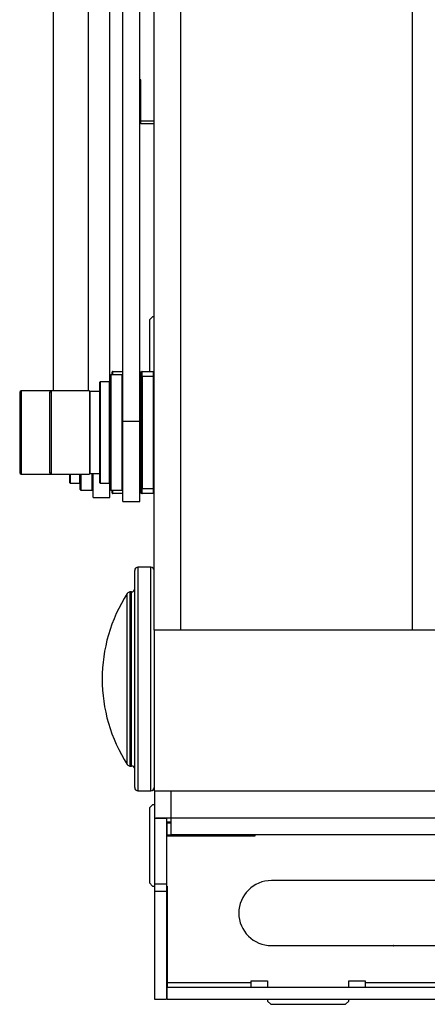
# Model space of a CAD drawing. Header units: inches. Extents: x 5 to 165, y 3 to 108.
# Tile 2 of 139: x 14.9 to 17.4, y 34.41 to 40.46. Entities that reach past the tile are written whole.
import ezdxf

# ---------------------------------------------------------------- set-up
doc = ezdxf.new("R2010")
doc.units = ezdxf.units.IN
doc.header["$LTSCALE"] = 10
doc.header["$MEASUREMENT"] = 0
doc.header["$PDSIZE"] = -1

msp = doc.modelspace()

# ---------------------------------------------------------------- linework, layer by layer
at = {"color": 7, "linetype": 'Continuous', "lineweight": 25}
for p, q in [((15.886673, 36.711265), (15.886673, 51.711265)), ((17.308673, 51.711265), (17.308673, 36.711265)), ((15.450673, 38.275926), (15.450673, 50.314071)), ((15.722673, 36.711265), (15.722673, 50.250189)), ((15.100673, 50.169227), (15.100673, 38.182332)), ((15.530673, 37.99448), (15.530673, 46.286092)), ((15.634673, 37.99448), (15.634673, 46.286092)), ((15.639673, 40.094934), (15.634673, 40.094934)), ((15.639673, 40.078281), (15.634673, 40.078281)), ((15.639673, 39.840757), (15.639673, 40.094934)), ((15.639673, 39.824104), (15.639673, 39.840757)), ((15.722673, 39.840757), (15.639673, 39.840757)), ((15.722673, 39.824104), (15.639673, 39.824104)), ((15.712673, 38.638265), (15.692673, 38.618265)), ((15.692673, 38.618265), (15.692673, 38.30099)), ((15.722673, 38.638265), (15.712673, 38.638265)), ((15.450673, 38.270443), (15.450673, 38.275926)), ((15.450673, 37.576926), (15.450673, 38.270443)), ((15.525673, 38.280926), (15.455673, 38.280926)), ((15.463673, 38.280926), (15.463673, 38.296383)), ((15.468717, 38.301382), (15.530673, 38.300842)), ((15.634673, 38.299934), (15.644073, 38.299852)), ((15.642673, 38.271384), (15.642673, 38.296383)), ((15.647717, 38.271384), (15.642673, 38.271384)), ((15.642673, 37.581469), (15.642673, 38.271384)), ((15.647717, 38.301382), (15.717717, 38.300772)), ((15.647717, 38.271384), (15.647717, 37.581469)), ((15.717717, 38.270773), (15.647717, 38.271384)), ((15.717717, 37.58208), (15.717717, 38.270773)), ((15.717717, 38.270773), (15.722673, 38.270773)), ((15.387673, 37.617676), (15.387673, 38.235176)), ((15.448673, 38.237176), (15.389673, 38.237176)), ((14.895799, 38.172332), (14.895799, 37.839092)), ((15.089799, 38.182332), (14.905799, 38.182332)), ((15.079799, 38.172332), (15.079799, 38.160306)), ((15.079799, 38.160306), (15.079799, 37.680521)), ((15.325862, 38.182332), (15.089799, 38.182332)), ((15.325862, 38.182332), (15.325862, 38.169816)), ((15.325862, 38.169816), (15.325862, 37.670521)), ((15.385673, 38.178395), (15.327862, 38.178395)), ((15.642673, 38.083907), (15.634673, 38.083907)), ((15.634673, 37.99448), (15.530673, 37.99448)), ((15.530673, 37.501426), (15.530673, 37.99448)), ((15.634673, 37.501426), (15.634673, 37.99448)), ((14.895799, 37.839092), (14.895799, 37.680521)), ((15.634673, 37.768946), (15.642673, 37.768946)), ((14.905799, 37.670521), (15.089799, 37.670521)), ((15.089799, 37.670521), (15.325862, 37.670521)), ((15.203673, 37.617676), (15.203673, 37.670521)), ((15.266673, 37.576926), (15.266673, 37.670521)), ((15.327862, 37.674458), (15.385673, 37.674458)), ((15.346673, 37.526426), (15.346673, 37.674458)), ((15.205673, 37.615676), (15.264673, 37.615676)), ((15.389673, 37.615676), (15.448673, 37.615676)), ((15.271673, 37.571926), (15.341673, 37.571926)), ((15.450673, 37.526426), (15.450673, 37.576926)), ((15.455673, 37.571926), (15.525673, 37.571926)), ((15.463673, 37.55647), (15.463673, 37.571926)), ((15.530673, 37.552011), (15.468717, 37.55147)), ((15.644073, 37.553001), (15.634673, 37.552919)), ((15.647717, 37.581469), (15.642673, 37.581469)), ((15.642673, 37.55647), (15.642673, 37.581469)), ((15.647717, 37.581469), (15.717717, 37.58208)), ((15.717717, 37.552081), (15.647717, 37.55147)), ((15.717717, 37.58208), (15.722673, 37.58208)), ((15.346673, 37.526426), (15.450673, 37.526426)), ((15.530673, 37.501426), (15.634673, 37.501426)), ((15.602673, 35.743765), (15.602673, 37.078765)), ((15.702673, 37.098765), (15.622673, 37.098765)), ((15.582673, 36.946265), (15.573537, 36.946265)), ((15.722673, 36.711265), (15.722673, 36.206081)), ((15.886673, 36.711265), (15.722673, 36.711265)), ((17.308673, 36.711265), (15.886673, 36.711265)), ((17.472673, 36.711265), (17.308673, 36.711265)), ((15.722673, 36.206081), (15.722673, 35.723765)), ((15.573537, 35.876265), (15.582673, 35.876265)), ((15.622673, 35.723765), (15.702673, 35.723765)), ((15.722673, 35.723765), (20.743658, 35.723765)), ((15.723673, 35.723765), (15.723673, 35.554104)), ((15.712673, 35.638265), (15.692673, 35.618265)), ((15.692673, 35.618265), (15.692673, 35.158265)), ((15.723673, 35.638265), (15.712673, 35.638265)), ((15.797673, 35.554104), (15.723673, 35.554104)), ((15.723673, 35.554104), (15.723673, 35.152265)), ((15.797673, 35.554104), (15.797673, 35.152265)), ((15.826278, 35.531265), (15.797673, 35.531265)), ((15.802673, 35.452265), (15.802673, 35.526265)), ((15.802673, 35.526265), (15.825512, 35.526265)), ((15.825512, 35.526265), (15.825512, 35.452265)), ((15.797673, 35.446265), (16.342673, 35.446265)), ((15.802673, 35.452265), (15.825512, 35.452265)), ((18.398673, 35.452265), (15.825512, 35.452265)), ((16.342673, 35.446265), (16.342673, 35.452265)), ((19.442673, 35.172265), (16.442673, 35.172265)), ((15.692673, 35.158265), (15.712673, 35.138265)), ((15.712673, 35.138265), (15.723673, 35.138265)), ((15.723673, 35.152265), (15.797673, 35.152265)), ((15.723673, 35.152265), (15.723673, 35.107243)), ((15.797673, 35.152265), (15.797673, 35.107243)), ((15.797673, 35.138265), (15.802673, 35.138265)), ((15.802673, 35.138265), (15.802673, 34.546265)), ((15.723673, 35.107243), (15.797673, 35.107243)), ((15.723673, 35.107243), (15.723673, 34.442265)), ((15.797673, 35.107243), (15.797673, 34.442265)), ((16.442673, 34.772265), (19.442673, 34.772265)), ((15.802673, 34.546265), (16.318673, 34.546265)), ((15.802673, 34.546265), (15.802673, 34.516265)), ((15.802673, 34.516265), (22.52348, 34.516265)), ((15.802673, 34.442265), (15.802673, 34.516265)), ((16.318673, 34.556265), (16.418673, 34.556265)), ((16.318673, 34.546265), (16.318673, 34.556265)), ((16.318673, 34.516265), (16.318673, 34.546265)), ((16.418673, 34.556265), (16.418673, 34.516265)), ((16.918673, 34.556265), (17.018673, 34.556265)), ((16.918673, 34.516265), (16.918673, 34.556265)), ((17.018673, 34.556265), (17.018673, 34.546265)), ((17.018673, 34.546265), (17.018673, 34.516265)), ((17.018673, 34.546265), (19.318673, 34.546265)), ((15.723673, 34.442265), (15.797673, 34.442265)), ((15.802673, 34.442265), (22.539995, 34.442265)), ((16.418673, 34.442265), (16.418673, 34.431265)), ((16.918673, 34.431265), (16.918673, 34.442265)), ((16.418673, 34.431265), (16.438673, 34.411265)), ((16.438673, 34.411265), (16.898673, 34.411265)), ((16.898673, 34.411265), (16.918673, 34.431265))]:
    msp.add_line(p, q, dxfattribs=at)
at = {"color": 8, "linetype": 'Continuous', "lineweight": 25}
for p, q in [((15.316673, 50.292614), (15.316673, 38.182332)), ((15.455673, 38.280926), (15.455673, 37.571926)), ((15.525673, 37.571926), (15.525673, 38.280926)), ((15.642673, 38.269865), (15.634673, 38.269935)), ((15.389673, 38.237176), (15.389673, 37.615676)), ((15.448673, 37.965157), (15.448673, 38.237176)), ((14.905799, 38.182332), (14.905799, 37.83554)), ((15.089799, 38.182332), (15.089799, 38.169816)), ((15.089799, 38.169816), (15.089799, 37.670521)), ((15.327862, 38.178395), (15.327862, 38.166072)), ((15.327862, 38.166072), (15.327862, 37.674458)), ((15.385673, 38.178395), (15.385673, 38.166072)), ((15.385673, 38.166072), (15.385673, 37.674458)), ((15.448673, 37.615676), (15.448673, 37.965157)), ((14.905799, 37.83554), (14.905799, 37.670521)), ((15.205673, 37.670521), (15.205673, 37.615676)), ((15.264673, 37.615676), (15.264673, 37.670521)), ((15.271673, 37.670521), (15.271673, 37.571926)), ((15.341673, 37.571926), (15.341673, 37.674458)), ((15.634673, 37.582918), (15.642673, 37.582987)), ((15.622673, 37.098765), (15.622673, 35.723765)), ((15.702673, 36.059565), (15.702673, 37.098765)), ((15.556699, 35.885473), (15.556699, 36.937056)), ((15.573537, 36.946265), (15.573537, 35.876265)), ((15.582673, 35.876265), (15.582673, 36.946265)), ((15.702673, 35.723765), (15.702673, 36.059565)), ((15.827673, 35.556265), (15.827673, 35.723765)), ((18.398673, 35.556265), (15.827673, 35.556265))]:
    msp.add_line(p, q, dxfattribs=at)
at = {"color": 7, "linetype": 'Continuous', "lineweight": 25}
for centre, radius, start, end in [((15.455673, 38.275926), 0.005, 90, 180), ((15.468673, 38.296383), 0.005, 89.5, 180), ((15.525673, 38.275926), 0.005, 0, 90), ((15.647673, 38.296383), 0.005, 89.5, 180), ((15.717673, 38.295772), 0.005, 0, 89.5), ((15.389673, 38.235176), 0.002, 90, 180), ((15.448673, 38.235176), 0.002, 0, 90), ((14.905799, 38.172332), 0.01, 90, 180), ((15.089799, 38.172332), 0.01, 90, 180), ((15.327862, 38.180395), 0.002, 180, 270), ((15.385673, 38.176395), 0.002, 0, 90), ((14.905799, 37.680521), 0.01, 180, 270), ((15.089799, 37.680521), 0.01, 180, 270), ((15.327862, 37.672458), 0.002, 90, 180), ((15.385673, 37.676458), 0.002, 270, 360), ((15.205673, 37.617676), 0.002, 180, 270), ((15.264673, 37.617676), 0.002, 270, 360), ((15.389673, 37.617676), 0.002, 180, 270), ((15.448673, 37.617676), 0.002, 270, 360), ((15.271673, 37.576926), 0.005, 180, 270), ((15.341673, 37.576926), 0.005, 270, 360), ((15.455673, 37.576926), 0.005, 180, 270), ((15.468673, 37.55647), 0.005, 180, 270.5), ((15.525673, 37.576926), 0.005, 270, 360), ((15.647673, 37.55647), 0.005, 180, 270.5), ((15.717673, 37.557081), 0.005, 270.5, 0), ((15.622673, 37.078765), 0.02, 90, 180), ((15.702673, 37.078765), 0.02, 0, 90), ((16.377127, 36.411265), 0.974453, 147.34522, 212.65478), ((15.573537, 36.926265), 0.02, 90, 147.34522), ((15.582673, 36.966265), 0.02, 270, 0), ((15.573537, 35.896265), 0.02, 212.65478, 270), ((15.582673, 35.856265), 0.02, 360, 90), ((15.622673, 35.743765), 0.02, 180, 270), ((15.702673, 35.743765), 0.02, 270, 360), ((16.442673, 34.972265), 0.2, 90, 270)]:
    msp.add_arc(centre, radius, start, end, dxfattribs=at)
at = {"color": 8, "linetype": 'Continuous', "lineweight": 25}
for centre, major_axis, start_param, end_param in [((15.468673, 38.271382), (0.000044, 0.030001), 5.03616976, 6.28317473), ((15.468673, 37.581471), (-0.000044, 0.030001), 3.14160323, 4.3886082)]:
    msp.add_ellipse(centre, major_axis=major_axis, ratio=0.00145429, start_param=start_param, end_param=end_param, dxfattribs=at)
at = {"color": 7, "linetype": 'Continuous', "lineweight": 25}
for centre, major_axis, start_param, end_param in [((15.647673, 38.271382), (0.000044, 0.030001), 4.71245456, 6.28317473), ((15.717673, 38.270771), (0.000044, 0.030001), 4.71245456, 6.28317473), ((15.647673, 37.581471), (-0.000044, 0.030001), 3.14160323, 4.7123234), ((15.717673, 37.582082), (-0.000044, 0.030001), 3.14160323, 4.7123234)]:
    msp.add_ellipse(centre, major_axis=major_axis, ratio=0.00145429, start_param=start_param, end_param=end_param, dxfattribs=at)
for points, knots in [([(15.717717, 38.300772), (15.71803, 38.300769), (15.718691, 38.300763), (15.721144, 38.300742), (15.722671, 38.300728), (15.722673, 38.300728)], [0, 0, 0, 0, 0.47183607, 0.99918094, 1, 1, 1, 1]), ([(15.722673, 37.552125), (15.722671, 37.552125), (15.721144, 37.552111), (15.718691, 37.55209), (15.71803, 37.552084), (15.717717, 37.552081)], [0, 0, 0, 0, 0.00081906, 0.52816393, 1, 1, 1, 1])]:
    msp.add_open_spline(points, degree=3, knots=knots, dxfattribs=at)
for points in [[(15.827673, 35.556265), (15.814046, 35.556085), (15.78679, 35.555724), (15.752413, 35.555184), (15.728363, 35.554644), (15.725237, 35.554284), (15.723673, 35.554104)], [(15.825512, 35.452265), (15.825692, 35.453828), (15.826053, 35.456955), (15.826593, 35.481005), (15.827133, 35.515381), (15.827493, 35.542637), (15.827673, 35.556265)]]:
    msp.add_open_spline(points, degree=3, dxfattribs=at)
at = {"color": 216, "linetype": 'Continuous', "lineweight": 35, "true_color": 0x800080}
msp.add_point((17.192673, 34.772265), dxfattribs=at)

doc.saveas('drawing.dxf')
